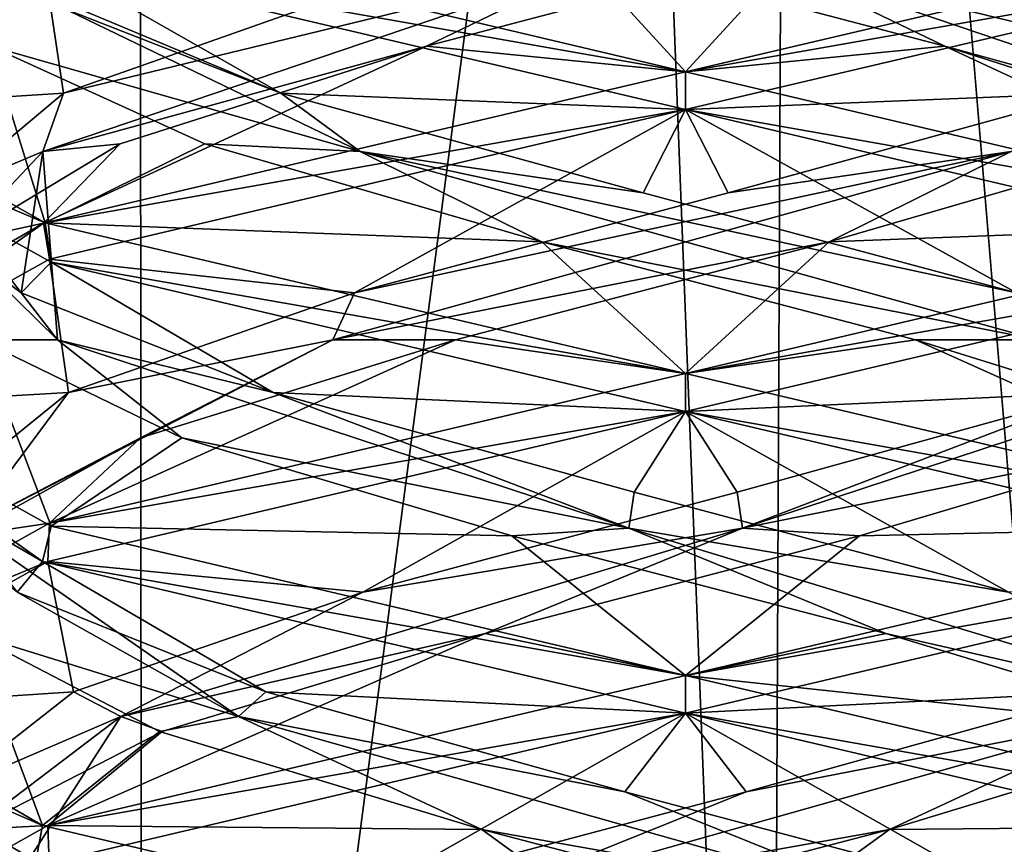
# Model space of a CAD drawing. Header units: millimetres. Extents: x -18.9 to 18.9, y -8.8 to 59.9.
# Tile 66 of 256: x 8.9 to 10.5, y -0.8 to 0.6. Entities that reach past the tile are written whole.
import ezdxf

# ---------------------------------------------------------------- set-up
doc = ezdxf.new("R2010")
doc.units = ezdxf.units.MM
doc.header["$LTSCALE"] = 52.148148
for name, color, linetype in [('1281', 7, 'CONTINUOUS'), ('1287', 7, 'CONTINUOUS'), ('1288', 7, 'CONTINUOUS'), ('1295', 7, 'CONTINUOUS'), ('3294', 7, 'CONTINUOUS'), ('3300', 7, 'CONTINUOUS'), ('3301', 7, 'CONTINUOUS'), ('3302', 7, 'CONTINUOUS'), ('3312', 7, 'CONTINUOUS'), ('3313', 7, 'CONTINUOUS'), ('3314', 7, 'CONTINUOUS'), ('3324', 7, 'CONTINUOUS'), ('3325', 7, 'CONTINUOUS'), ('3326', 7, 'CONTINUOUS'), ('3345', 7, 'CONTINUOUS'), ('3346', 7, 'CONTINUOUS'), ('3347', 7, 'CONTINUOUS'), ('3449', 7, 'CONTINUOUS')]:
    doc.layers.add(name, color=color, linetype=linetype)

msp = doc.modelspace()

# ---------------------------------------------------------------- linework, layer by layer
at = {"layer": '1281', "color": 7, "linetype": 'CONTINUOUS'}
for points in [[(4.2931, 26.4, -16.8621), (9.0291, 26.4, -14.874), (3.5677, -3.5, -17.0303), (4.2931, 26.4, -16.8621)], [(3.5677, -3.5, -17.0303), (9.0291, 26.4, -14.874), (9.0598, -3.5, -14.8553), (3.5677, -3.5, -17.0303)], [(9.0291, 26.4, -14.874), (12.9799, 26.4, -11.588), (9.0598, -3.5, -14.8553), (9.0291, 26.4, -14.874)], [(9.0598, -3.5, -14.8553), (12.9799, 26.4, -11.588), (13.5068, -3.5, -10.9693), (9.0598, -3.5, -14.8553)]]:
    msp.add_3dface(points, dxfattribs=at)
at = {"layer": '1287', "color": 7, "linetype": 'CONTINUOUS'}
for points in [[(10.0975, -3.5, 5.5098), (8.7092, 32.4, 5.7947), (8.432, -3.5, 5.9497), (10.0975, -3.5, 5.5098)], [(10.2565, 32.4, 5.5219), (8.7092, 32.4, 5.7947), (10.0975, -3.5, 5.5098), (10.2565, 32.4, 5.5219)], [(11.7132, -3.5, 6.1104), (10.2565, 32.4, 5.5219), (10.0975, -3.5, 5.5098), (11.7132, -3.5, 6.1104)], [(11.7132, -3.5, 6.1104), (11.7132, 32.4, 6.1104), (10.2565, 32.4, 5.5219), (11.7132, -3.5, 6.1104)]]:
    msp.add_3dface(points, dxfattribs=at)
at = {"layer": '1288', "color": 7, "linetype": 'CONTINUOUS'}
for points in [[(8.0516, -3.5, 10.4742), (8.0516, 29.1905, 10.4742), (10.7699, -3.5, 12.9218), (8.0516, -3.5, 10.4742)], [(8.0516, 29.1905, 10.4742), (9.2835, 29.0956, 11.5834), (10.7699, -3.5, 12.9218), (8.0516, 29.1905, 10.4742)], [(10.7699, 28.9806, 12.9218), (10.7699, -3.5, 12.9218), (9.2835, 29.0956, 11.5834), (10.7699, 28.9806, 12.9218)]]:
    msp.add_3dface(points, dxfattribs=at)
at = {"layer": '1295', "color": 7, "linetype": 'CONTINUOUS'}
for points in [[(9.3355, 27.7834, 14.6836), (10.7441, -3.5, 13.6867), (9.3538, 28.967, 14.672), (9.3355, 27.7834, 14.6836)], [(9.3538, 28.967, 14.672), (10.7441, -3.5, 13.6867), (10.0229, 28.967, 14.2233), (9.3538, 28.967, 14.672)], [(10.0229, 28.967, 14.2233), (10.7441, -3.5, 13.6867), (10.7441, 28.967, 13.6867), (10.0229, 28.967, 14.2233)], [(9.3172, 26.6, 14.6952), (10.7441, -3.5, 13.6867), (9.3355, 27.7834, 14.6836), (9.3172, 26.6, 14.6952)], [(9.1871, 26.4658, 14.7769), (10.7441, -3.5, 13.6867), (9.3172, 26.6, 14.6952), (9.1871, 26.4658, 14.7769)], [(9.021, 26.4, 14.8789), (10.7441, -3.5, 13.6867), (9.1731, 26.4554, 14.7856), (9.021, 26.4, 14.8789)], [(9.1731, 26.4554, 14.7856), (10.7441, -3.5, 13.6867), (9.1871, 26.4658, 14.7769), (9.1731, 26.4554, 14.7856)], [(5.0224, -3.5, 16.6594), (9.021, 26.4, 14.8789), (3.603, 26.4, 17.0228), (5.0224, -3.5, 16.6594)], [(5.0224, -3.5, 16.6594), (10.7441, -3.5, 13.6867), (9.021, 26.4, 14.8789), (5.0224, -3.5, 16.6594)]]:
    msp.add_3dface(points, dxfattribs=at)
at = {"layer": '3294', "color": 7, "linetype": 'CONTINUOUS'}
for points in [[(8.8991, 0.7504, 9.4181), (8.4586, 0.498, 8.3468), (8.8951, 0.6867, 9.4141), (8.8991, 0.7504, 9.4181)], [(9.9586, 0.5, 6.8562), (8.898, 0.6875, 7.2955), (8.8851, 0.7539, 7.3085), (9.9586, 0.5, 6.8562)], [(8.8951, 0.6867, 9.4141), (8.4586, 0.498, 8.3468), (8.4586, 0.4351, 8.3448), (8.8951, 0.6867, 9.4141)], [(9.9586, 0.4375, 6.8562), (8.898, 0.6875, 7.2955), (9.9586, 0.5, 6.8562), (9.9586, 0.4375, 6.8562)], [(8.4586, 0.498, 8.3468), (8.898, 0.25, 7.2955), (8.4586, 0.4351, 8.3448), (8.4586, 0.498, 8.3468)], [(9.9586, 0.4375, 9.8562), (9.9586, 0.5, 9.8562), (8.8951, 0.2492, 9.4141), (9.9586, 0.4375, 9.8562)], [(8.4586, 0.4351, 8.3448), (8.898, 0.25, 7.2955), (8.9076, 0.1846, 7.2859), (8.4586, 0.4351, 8.3448)], [(8.9051, 0.1896, 9.424), (9.9586, 0.4375, 9.8562), (8.8951, 0.2492, 9.4141), (8.9051, 0.1896, 9.424)], [(8.4586, -0.0024, 8.3448), (8.4587, -0.0587, 8.374), (8.8951, 0.2492, 9.4141), (8.4586, -0.0024, 8.3448)], [(8.4587, -0.0587, 8.374), (8.9051, 0.1896, 9.424), (8.8951, 0.2492, 9.4141), (8.4587, -0.0587, 8.374)], [(8.898, 0.25, 7.2955), (9.9586, 0, 6.8562), (8.9076, 0.1846, 7.2859), (8.898, 0.25, 7.2955)], [(9.9586, 0, 6.8562), (9.9586, -0.0625, 6.8562), (8.9076, 0.1846, 7.2859), (9.9586, 0, 6.8562)], [(9.9586, -0.0625, 9.8562), (9.9586, 0, 9.8562), (8.9051, -0.2479, 9.424), (9.9586, -0.0625, 9.8562)], [(8.8934, -0.3112, 7.3001), (8.4587, -0.0587, 8.374), (8.4586, -0.0024, 8.3448), (8.8934, -0.3112, 7.3001)], [(8.9076, -0.2529, 7.2859), (8.8934, -0.3112, 7.3001), (8.4586, -0.0024, 8.3448), (8.9076, -0.2529, 7.2859)], [(8.902, -0.3113, 9.4209), (9.9586, -0.0625, 9.8562), (8.9051, -0.2479, 9.424), (8.902, -0.3113, 9.4209)], [(8.4587, -0.4962, 8.374), (8.902, -0.3113, 9.4209), (8.9051, -0.2479, 9.424), (8.4587, -0.4962, 8.374)], [(9.9586, -0.5, 6.8562), (8.8934, -0.3112, 7.3001), (8.9076, -0.2529, 7.2859), (9.9586, -0.5, 6.8562)], [(8.4586, -0.5594, 8.3706), (8.902, -0.3113, 9.4209), (8.4587, -0.4962, 8.374), (8.4586, -0.5594, 8.3706)], [(9.9586, -0.5625, 6.8562), (8.8934, -0.3112, 7.3001), (9.9586, -0.5, 6.8562), (9.9586, -0.5625, 6.8562)], [(8.8934, -0.7487, 7.3001), (8.4586, -0.5594, 8.3706), (8.4587, -0.4962, 8.374), (8.8934, -0.7487, 7.3001)], [(9.9586, -0.5625, 9.8562), (9.9586, -0.5, 9.8562), (8.902, -0.7488, 9.4209), (9.9586, -0.5625, 9.8562)], [(8.8821, -0.8077, 7.3116), (8.4586, -0.5594, 8.3706), (8.8934, -0.7487, 7.3001), (8.8821, -0.8077, 7.3116)], [(8.9044, -0.8106, 9.4234), (9.9586, -0.5625, 9.8562), (8.902, -0.7488, 9.4209), (8.9044, -0.8106, 9.4234)], [(8.4586, -0.9969, 8.3706), (8.9044, -0.8106, 9.4234), (8.902, -0.7488, 9.4209), (8.4586, -0.9969, 8.3706)], [(9.9586, -1, 6.8562), (8.8821, -0.8077, 7.3116), (8.8934, -0.7487, 7.3001), (9.9586, -1, 6.8562)]]:
    msp.add_3dface(points, dxfattribs=at)
at = {"layer": '3300', "color": 7, "linetype": 'CONTINUOUS'}
for points in [[(8.4586, 0.498, 8.3468), (8.8991, 0.7504, 9.4181), (8.7436, 0.7049, 8.5436), (8.4586, 0.498, 8.3468)], [(8.898, 0.25, 7.2955), (8.4586, 0.498, 8.3468), (8.8066, 0.5427, 7.927), (8.898, 0.25, 7.2955)], [(9.1625, 0.3805, 7.4195), (8.898, 0.25, 7.2955), (8.8066, 0.5427, 7.927), (9.1625, 0.3805, 7.4195)], [(9.7207, 0.2182, 7.1501), (8.898, 0.25, 7.2955), (9.1625, 0.3805, 7.4195), (9.7207, 0.2182, 7.1501)], [(9.9586, 0, 6.8562), (8.898, 0.25, 7.2955), (9.7207, 0.2182, 7.1501), (9.9586, 0, 6.8562)], [(10.3394, 0.056, 7.1874), (9.9586, 0, 6.8562), (9.7207, 0.2182, 7.1501), (10.3394, 0.056, 7.1874)], [(9.9586, 0, 6.8562), (10.3394, 0.056, 7.1874), (11.0244, -0.2516, 7.3008), (9.9586, 0, 6.8562)], [(10.3394, 0.056, 7.1874), (10.8613, -0.1062, 7.5217), (11.0244, -0.2516, 7.3008), (10.3394, 0.056, 7.1874)], [(10.83, -0.593, 9.2234), (10.2961, -0.7552, 9.5384), (11.0245, -0.7484, 9.4116), (10.83, -0.593, 9.2234)], [(10.2961, -0.7552, 9.5384), (9.9586, -1, 9.8562), (11.0245, -0.7484, 9.4116), (10.2961, -0.7552, 9.5384)], [(9.6765, -0.9174, 9.5528), (9.9586, -1, 9.8562), (10.2961, -0.7552, 9.5384), (9.6765, -0.9174, 9.5528)]]:
    msp.add_3dface(points, dxfattribs=at)
at = {"layer": '3301', "color": 7, "linetype": 'CONTINUOUS'}
for points in [[(9.4195, 0.368, 7.2917), (8.8066, 0.5427, 7.927), (8.7741, 0.68, 8.2113), (9.4195, 0.368, 7.2917)], [(9.4195, 0.368, 7.2917), (8.7741, 0.68, 8.2113), (9.2882, 0.4648, 7.3258), (9.4195, 0.368, 7.2917)], [(9.2882, 0.4648, 7.3258), (8.7741, 0.68, 8.2113), (8.865, 0.6302, 7.7945), (9.2882, 0.4648, 7.3258)], [(9.1625, 0.3805, 7.4195), (8.8066, 0.5427, 7.927), (9.4195, 0.368, 7.2917), (9.1625, 0.3805, 7.4195)], [(9.8882, 0.2995, 7.1289), (9.4195, 0.368, 7.2917), (9.2882, 0.4648, 7.3258), (9.8882, 0.2995, 7.1289)], [(9.7207, 0.2182, 7.1501), (9.1625, 0.3805, 7.4195), (9.4195, 0.368, 7.2917), (9.7207, 0.2182, 7.1501)], [(10.5426, 0.056, 7.3157), (9.7207, 0.2182, 7.1501), (9.4195, 0.368, 7.2917), (10.5426, 0.056, 7.3157)], [(10.5426, 0.056, 7.3157), (9.4195, 0.368, 7.2917), (10.5068, 0.1341, 7.2559), (10.5426, 0.056, 7.3157)], [(10.5068, 0.1341, 7.2559), (9.4195, 0.368, 7.2917), (9.8882, 0.2995, 7.1289), (10.5068, 0.1341, 7.2559)], [(10.3394, 0.056, 7.1874), (9.7207, 0.2182, 7.1501), (10.5426, 0.056, 7.3157), (10.3394, 0.056, 7.1874)], [(10.8613, -0.1062, 7.5217), (10.3394, 0.056, 7.1874), (10.5426, 0.056, 7.3157), (10.8613, -0.1062, 7.5217)], [(10.059, -0.6927, 9.5815), (10.6993, -0.5681, 9.2918), (10.6541, -0.5273, 9.37), (10.059, -0.6927, 9.5815)], [(9.5939, -0.8801, 9.4924), (10.2961, -0.7552, 9.5384), (10.6993, -0.5681, 9.2918), (9.5939, -0.8801, 9.4924)], [(9.5939, -0.8801, 9.4924), (10.6993, -0.5681, 9.2918), (10.059, -0.6927, 9.5815), (9.5939, -0.8801, 9.4924)], [(10.2961, -0.7552, 9.5384), (10.83, -0.593, 9.2234), (10.6993, -0.5681, 9.2918), (10.2961, -0.7552, 9.5384)], [(9.4375, -0.8581, 9.4697), (9.5939, -0.8801, 9.4924), (10.059, -0.6927, 9.5815), (9.4375, -0.8581, 9.4697)], [(9.6765, -0.9174, 9.5528), (10.2961, -0.7552, 9.5384), (9.5939, -0.8801, 9.4924), (9.6765, -0.9174, 9.5528)]]:
    msp.add_3dface(points, dxfattribs=at)
at = {"layer": '3302', "color": 7, "linetype": 'CONTINUOUS'}
for points in [[(8.898, 0.6875, 7.2955), (9.2882, 0.4648, 7.3258), (8.865, 0.6302, 7.7945), (8.898, 0.6875, 7.2955)], [(8.898, 0.6875, 7.2955), (9.9586, 0.4375, 6.8562), (9.2882, 0.4648, 7.3258), (8.898, 0.6875, 7.2955)], [(9.9586, 0.4375, 6.8562), (9.8882, 0.2995, 7.1289), (9.2882, 0.4648, 7.3258), (9.9586, 0.4375, 6.8562)], [(9.9586, 0.4375, 6.8562), (10.5068, 0.1341, 7.2559), (9.8882, 0.2995, 7.1289), (9.9586, 0.4375, 6.8562)], [(10.5068, 0.1341, 7.2559), (9.9586, 0.4375, 6.8562), (11.0244, 0.1859, 7.3008), (10.5068, 0.1341, 7.2559)], [(9.9586, -0.5625, 9.8562), (10.6541, -0.5273, 9.37), (11.0245, -0.3109, 9.4116), (9.9586, -0.5625, 9.8562)], [(9.9586, -0.5625, 9.8562), (10.059, -0.6927, 9.5815), (10.6541, -0.5273, 9.37), (9.9586, -0.5625, 9.8562)], [(9.9586, -0.5625, 9.8562), (8.9044, -0.8106, 9.4234), (9.4375, -0.8581, 9.4697), (9.9586, -0.5625, 9.8562)], [(9.9586, -0.5625, 9.8562), (9.4375, -0.8581, 9.4697), (10.059, -0.6927, 9.5815), (9.9586, -0.5625, 9.8562)]]:
    msp.add_3dface(points, dxfattribs=at)
at = {"layer": '3312', "color": 7, "linetype": 'CONTINUOUS'}
for points in [[(9.9586, 0.5, 6.8562), (8.8851, 0.7539, 7.3085), (9.7712, 0.7049, 7.1412), (9.9586, 0.5, 6.8562)], [(10.3879, 0.5427, 7.2043), (9.9586, 0.5, 6.8562), (9.7712, 0.7049, 7.1412), (10.3879, 0.5427, 7.2043)], [(9.9586, 0.5, 6.8562), (10.3879, 0.5427, 7.2043), (11.0138, 0.2516, 7.2901), (9.9586, 0.5, 6.8562)], [(10.3879, 0.5427, 7.2043), (10.8954, 0.3805, 7.5601), (11.0138, 0.2516, 7.2901), (10.3879, 0.5427, 7.2043)], [(10.7931, -0.1062, 9.259), (10.2465, -0.2685, 9.5514), (11.0132, -0.2518, 9.4229), (10.7931, -0.1062, 9.259)], [(10.2465, -0.2685, 9.5514), (9.9586, -0.5, 9.8562), (11.0132, -0.2518, 9.4229), (10.2465, -0.2685, 9.5514)], [(9.6268, -0.4307, 9.54), (9.9586, -0.5, 9.8562), (10.2465, -0.2685, 9.5514), (9.6268, -0.4307, 9.54)], [(8.902, -0.7488, 9.4209), (9.9586, -0.5, 9.8562), (9.6268, -0.4307, 9.54), (8.902, -0.7488, 9.4209)], [(9.0914, -0.593, 9.2277), (8.902, -0.7488, 9.4209), (9.6268, -0.4307, 9.54), (9.0914, -0.593, 9.2277)], [(8.7765, -0.7552, 8.6938), (8.902, -0.7488, 9.4209), (9.0914, -0.593, 9.2277), (8.7765, -0.7552, 8.6938)], [(8.4586, -0.9969, 8.3706), (8.902, -0.7488, 9.4209), (8.7765, -0.7552, 8.6938), (8.4586, -0.9969, 8.3706)]]:
    msp.add_3dface(points, dxfattribs=at)
at = {"layer": '3313', "color": 7, "linetype": 'CONTINUOUS'}
for points in [[(10.3879, 0.5427, 7.2043), (9.7712, 0.7049, 7.1412), (10.1035, 0.68, 7.1718), (10.3879, 0.5427, 7.2043)], [(11.0231, 0.368, 7.8171), (10.3879, 0.5427, 7.2043), (10.1035, 0.68, 7.1718), (11.0231, 0.368, 7.8171)], [(11.0231, 0.368, 7.8171), (10.1035, 0.68, 7.1718), (10.9891, 0.4648, 7.6858), (11.0231, 0.368, 7.8171)], [(10.9891, 0.4648, 7.6858), (10.1035, 0.68, 7.1718), (10.5203, 0.6302, 7.2627), (10.9891, 0.4648, 7.6858)], [(10.8954, 0.3805, 7.5601), (10.3879, 0.5427, 7.2043), (11.0231, 0.368, 7.8171), (10.8954, 0.3805, 7.5601)], [(10.0529, -0.2561, 9.5458), (10.7931, -0.1062, 9.259), (10.9992, 0.056, 8.9403), (10.0529, -0.2561, 9.5458)], [(10.0529, -0.2561, 9.5458), (10.9992, 0.056, 8.9403), (10.6416, -0.0312, 9.3784), (10.0529, -0.2561, 9.5458)], [(10.044, -0.1966, 9.5826), (10.0529, -0.2561, 9.5458), (10.6416, -0.0312, 9.3784), (10.044, -0.1966, 9.5826)], [(10.2465, -0.2685, 9.5514), (10.7931, -0.1062, 9.259), (10.0529, -0.2561, 9.5458), (10.2465, -0.2685, 9.5514)], [(9.4239, -0.362, 9.4632), (10.0529, -0.2561, 9.5458), (10.044, -0.1966, 9.5826), (9.4239, -0.362, 9.4632)], [(9.023, -0.5681, 9.097), (9.6268, -0.4307, 9.54), (10.0529, -0.2561, 9.5458), (9.023, -0.5681, 9.097)], [(9.023, -0.5681, 9.097), (10.0529, -0.2561, 9.5458), (9.4239, -0.362, 9.4632), (9.023, -0.5681, 9.097)], [(9.6268, -0.4307, 9.54), (10.2465, -0.2685, 9.5514), (10.0529, -0.2561, 9.5458), (9.6268, -0.4307, 9.54)], [(8.9449, -0.5273, 9.0517), (9.023, -0.5681, 9.097), (9.4239, -0.362, 9.4632), (8.9449, -0.5273, 9.0517)], [(9.0914, -0.593, 9.2277), (9.6268, -0.4307, 9.54), (9.023, -0.5681, 9.097), (9.0914, -0.593, 9.2277)], [(8.7333, -0.6927, 8.4567), (9.023, -0.5681, 9.097), (8.9449, -0.5273, 9.0517), (8.7333, -0.6927, 8.4567)], [(8.8224, -0.8801, 7.9916), (9.023, -0.5681, 9.097), (8.7333, -0.6927, 8.4567), (8.8224, -0.8801, 7.9916)], [(8.7765, -0.7552, 8.6938), (9.0914, -0.593, 9.2277), (9.023, -0.5681, 9.097), (8.7765, -0.7552, 8.6938)], [(8.8224, -0.8801, 7.9916), (8.7765, -0.7552, 8.6938), (9.023, -0.5681, 9.097), (8.8224, -0.8801, 7.9916)]]:
    msp.add_3dface(points, dxfattribs=at)
at = {"layer": '3314', "color": 7, "linetype": 'CONTINUOUS'}
for points in [[(9.9586, -0.0625, 9.8562), (10.6416, -0.0312, 9.3784), (11.0132, 0.1857, 9.4229), (9.9586, -0.0625, 9.8562)], [(9.9586, -0.0625, 9.8562), (10.044, -0.1966, 9.5826), (10.6416, -0.0312, 9.3784), (9.9586, -0.0625, 9.8562)], [(9.9586, -0.0625, 9.8562), (8.902, -0.3113, 9.4209), (9.4239, -0.362, 9.4632), (9.9586, -0.0625, 9.8562)], [(9.9586, -0.0625, 9.8562), (9.4239, -0.362, 9.4632), (10.044, -0.1966, 9.5826), (9.9586, -0.0625, 9.8562)], [(8.902, -0.3113, 9.4209), (8.4586, -0.5594, 8.3706), (8.9449, -0.5273, 9.0517), (8.902, -0.3113, 9.4209)], [(8.902, -0.3113, 9.4209), (8.9449, -0.5273, 9.0517), (9.4239, -0.362, 9.4632), (8.902, -0.3113, 9.4209)], [(8.4586, -0.5594, 8.3706), (8.7333, -0.6927, 8.4567), (8.9449, -0.5273, 9.0517), (8.4586, -0.5594, 8.3706)], [(8.4586, -0.5594, 8.3706), (8.8821, -0.8077, 7.3116), (8.8451, -0.8581, 7.8352), (8.4586, -0.5594, 8.3706)]]:
    msp.add_3dface(points, dxfattribs=at)
at = {"layer": '3324', "color": 7, "linetype": 'CONTINUOUS'}
for points in [[(10.7547, 0.3805, 9.293), (10.1964, 0.2182, 9.5624), (11.0182, 0.2497, 9.418), (10.7547, 0.3805, 9.293)], [(10.1964, 0.2182, 9.5624), (9.9586, 0, 9.8562), (11.0182, 0.2497, 9.418), (10.1964, 0.2182, 9.5624)], [(9.5777, 0.056, 9.5251), (9.9586, 0, 9.8562), (10.1964, 0.2182, 9.5624), (9.5777, 0.056, 9.5251)], [(8.9051, -0.2479, 9.424), (9.9586, 0, 9.8562), (9.5777, 0.056, 9.5251), (8.9051, -0.2479, 9.424)], [(9.0558, -0.1062, 9.1907), (8.9051, -0.2479, 9.424), (9.5777, 0.056, 9.5251), (9.0558, -0.1062, 9.1907)], [(8.7634, -0.2685, 8.6442), (8.9051, -0.2479, 9.424), (9.0558, -0.1062, 9.1907), (8.7634, -0.2685, 8.6442)], [(8.4587, -0.4962, 8.374), (8.9051, -0.2479, 9.424), (8.7634, -0.2685, 8.6442), (8.4587, -0.4962, 8.374)], [(8.8934, -0.7487, 7.3001), (8.4587, -0.4962, 8.374), (8.7748, -0.4307, 8.0245), (8.8934, -0.7487, 7.3001)], [(9.0872, -0.593, 7.4891), (8.8934, -0.7487, 7.3001), (8.7748, -0.4307, 8.0245), (9.0872, -0.593, 7.4891)], [(9.621, -0.7552, 7.1741), (8.8934, -0.7487, 7.3001), (9.0872, -0.593, 7.4891), (9.621, -0.7552, 7.1741)], [(9.9586, -1, 6.8562), (8.8934, -0.7487, 7.3001), (9.621, -0.7552, 7.1741), (9.9586, -1, 6.8562)], [(10.2407, -0.9174, 7.1597), (9.9586, -1, 6.8562), (9.621, -0.7552, 7.1741), (10.2407, -0.9174, 7.1597)]]:
    msp.add_3dface(points, dxfattribs=at)
at = {"layer": '3325', "color": 7, "linetype": 'CONTINUOUS'}
for points in [[(10.0289, 0.2995, 9.5836), (10.4977, 0.368, 9.4208), (10.629, 0.4648, 9.3867), (10.0289, 0.2995, 9.5836)], [(10.1964, 0.2182, 9.5624), (10.7547, 0.3805, 9.293), (10.4977, 0.368, 9.4208), (10.1964, 0.2182, 9.5624)], [(9.3745, 0.056, 9.3968), (10.1964, 0.2182, 9.5624), (10.4977, 0.368, 9.4208), (9.3745, 0.056, 9.3968)], [(9.3745, 0.056, 9.3968), (10.4977, 0.368, 9.4208), (9.4103, 0.1341, 9.4566), (9.3745, 0.056, 9.3968)], [(9.4103, 0.1341, 9.4566), (10.4977, 0.368, 9.4208), (10.0289, 0.2995, 9.5836), (9.4103, 0.1341, 9.4566)], [(9.5777, 0.056, 9.5251), (10.1964, 0.2182, 9.5624), (9.3745, 0.056, 9.3968), (9.5777, 0.056, 9.5251)], [(8.9364, -0.0312, 9.0392), (9.3745, 0.056, 9.3968), (9.4103, 0.1341, 9.4566), (8.9364, -0.0312, 9.0392)], [(8.769, -0.2561, 8.4506), (9.0558, -0.1062, 9.1907), (9.3745, 0.056, 9.3968), (8.769, -0.2561, 8.4506)], [(8.769, -0.2561, 8.4506), (9.3745, 0.056, 9.3968), (8.9364, -0.0312, 9.0392), (8.769, -0.2561, 8.4506)], [(9.0558, -0.1062, 9.1907), (9.5777, 0.056, 9.5251), (9.3745, 0.056, 9.3968), (9.0558, -0.1062, 9.1907)], [(8.7322, -0.1966, 8.4417), (8.769, -0.2561, 8.4506), (8.9364, -0.0312, 9.0392), (8.7322, -0.1966, 8.4417)], [(8.7634, -0.2685, 8.6442), (9.0558, -0.1062, 9.1907), (8.769, -0.2561, 8.4506), (8.7634, -0.2685, 8.6442)], [(9.2179, -0.5681, 7.4207), (8.7748, -0.4307, 8.0245), (8.769, -0.2561, 8.4506), (9.2179, -0.5681, 7.4207)], [(9.2179, -0.5681, 7.4207), (8.769, -0.2561, 8.4506), (8.8516, -0.362, 7.8215), (9.2179, -0.5681, 7.4207)], [(9.2631, -0.5273, 7.3425), (9.2179, -0.5681, 7.4207), (8.8516, -0.362, 7.8215), (9.2631, -0.5273, 7.3425)], [(9.0872, -0.593, 7.4891), (8.7748, -0.4307, 8.0245), (9.2179, -0.5681, 7.4207), (9.0872, -0.593, 7.4891)], [(9.8581, -0.6927, 7.131), (9.2179, -0.5681, 7.4207), (9.2631, -0.5273, 7.3425), (9.8581, -0.6927, 7.131)], [(9.621, -0.7552, 7.1741), (9.0872, -0.593, 7.4891), (9.2179, -0.5681, 7.4207), (9.621, -0.7552, 7.1741)], [(10.3232, -0.8801, 7.22), (9.621, -0.7552, 7.1741), (9.2179, -0.5681, 7.4207), (10.3232, -0.8801, 7.22)], [(10.3232, -0.8801, 7.22), (9.2179, -0.5681, 7.4207), (9.8581, -0.6927, 7.131), (10.3232, -0.8801, 7.22)], [(10.4796, -0.8581, 7.2428), (10.3232, -0.8801, 7.22), (9.8581, -0.6927, 7.131), (10.4796, -0.8581, 7.2428)], [(10.2407, -0.9174, 7.1597), (9.621, -0.7552, 7.1741), (10.3232, -0.8801, 7.22), (10.2407, -0.9174, 7.1597)]]:
    msp.add_3dface(points, dxfattribs=at)
at = {"layer": '3326', "color": 7, "linetype": 'CONTINUOUS'}
for points in [[(9.9586, 0.4375, 9.8562), (10.629, 0.4648, 9.3867), (11.0182, 0.6872, 9.418), (9.9586, 0.4375, 9.8562)], [(9.9586, 0.4375, 9.8562), (10.0289, 0.2995, 9.5836), (10.629, 0.4648, 9.3867), (9.9586, 0.4375, 9.8562)], [(9.9586, 0.4375, 9.8562), (8.9051, 0.1896, 9.424), (9.4103, 0.1341, 9.4566), (9.9586, 0.4375, 9.8562)], [(9.9586, 0.4375, 9.8562), (9.4103, 0.1341, 9.4566), (10.0289, 0.2995, 9.5836), (9.9586, 0.4375, 9.8562)], [(8.9051, 0.1896, 9.424), (8.4587, -0.0587, 8.374), (8.9364, -0.0312, 9.0392), (8.9051, 0.1896, 9.424)], [(8.9051, 0.1896, 9.424), (8.9364, -0.0312, 9.0392), (9.4103, 0.1341, 9.4566), (8.9051, 0.1896, 9.424)], [(8.4587, -0.0587, 8.374), (8.7322, -0.1966, 8.4417), (8.9364, -0.0312, 9.0392), (8.4587, -0.0587, 8.374)], [(8.4587, -0.0587, 8.374), (8.8934, -0.3112, 7.3001), (8.8516, -0.362, 7.8215), (8.4587, -0.0587, 8.374)], [(8.8934, -0.3112, 7.3001), (9.2631, -0.5273, 7.3425), (8.8516, -0.362, 7.8215), (8.8934, -0.3112, 7.3001)], [(8.8934, -0.3112, 7.3001), (9.9586, -0.5625, 6.8562), (9.2631, -0.5273, 7.3425), (8.8934, -0.3112, 7.3001)], [(9.9586, -0.5625, 6.8562), (9.8581, -0.6927, 7.131), (9.2631, -0.5273, 7.3425), (9.9586, -0.5625, 6.8562)], [(9.9586, -0.5625, 6.8562), (10.4796, -0.8581, 7.2428), (9.8581, -0.6927, 7.131), (9.9586, -0.5625, 6.8562)], [(10.4796, -0.8581, 7.2428), (9.9586, -0.5625, 6.8562), (11.009, -0.8095, 7.2855), (10.4796, -0.8581, 7.2428)]]:
    msp.add_3dface(points, dxfattribs=at)
at = {"layer": '3345', "color": 7, "linetype": 'CONTINUOUS'}
for points in [[(10.1459, 0.7049, 9.5712), (9.9586, 0.5, 9.8562), (11.0112, 0.7476, 9.4249), (10.1459, 0.7049, 9.5712)], [(9.5293, 0.5427, 9.5082), (9.9586, 0.5, 9.8562), (10.1459, 0.7049, 9.5712), (9.5293, 0.5427, 9.5082)], [(8.8951, 0.2492, 9.4141), (9.9586, 0.5, 9.8562), (9.5293, 0.5427, 9.5082), (8.8951, 0.2492, 9.4141)], [(9.0218, 0.3805, 9.1524), (8.8951, 0.2492, 9.4141), (9.5293, 0.5427, 9.5082), (9.0218, 0.3805, 9.1524)], [(8.7524, 0.2182, 8.5941), (8.8951, 0.2492, 9.4141), (9.0218, 0.3805, 9.1524), (8.7524, 0.2182, 8.5941)], [(8.4586, -0.0024, 8.3448), (8.8951, 0.2492, 9.4141), (8.7524, 0.2182, 8.5941), (8.4586, -0.0024, 8.3448)], [(8.9076, -0.2529, 7.2859), (8.4586, -0.0024, 8.3448), (8.7897, 0.056, 7.9754), (8.9076, -0.2529, 7.2859)], [(9.1241, -0.1062, 7.4535), (8.9076, -0.2529, 7.2859), (8.7897, 0.056, 7.9754), (9.1241, -0.1062, 7.4535)], [(9.6706, -0.2685, 7.1611), (8.9076, -0.2529, 7.2859), (9.1241, -0.1062, 7.4535), (9.6706, -0.2685, 7.1611)], [(9.9586, -0.5, 6.8562), (8.9076, -0.2529, 7.2859), (9.6706, -0.2685, 7.1611), (9.9586, -0.5, 6.8562)], [(10.2903, -0.4307, 7.1725), (9.9586, -0.5, 6.8562), (9.6706, -0.2685, 7.1611), (10.2903, -0.4307, 7.1725)], [(10.8257, -0.593, 7.4848), (9.9586, -0.5, 6.8562), (10.2903, -0.4307, 7.1725), (10.8257, -0.593, 7.4848)], [(9.9586, -0.5, 6.8562), (10.8257, -0.593, 7.4848), (11.0205, -0.7504, 7.2969), (9.9586, -0.5, 6.8562)]]:
    msp.add_3dface(points, dxfattribs=at)
at = {"layer": '3346', "color": 7, "linetype": 'CONTINUOUS'}
for points in [[(9.5293, 0.5427, 9.5082), (10.1459, 0.7049, 9.5712), (9.8136, 0.68, 9.5407), (9.5293, 0.5427, 9.5082)], [(8.894, 0.368, 8.8954), (9.5293, 0.5427, 9.5082), (9.8136, 0.68, 9.5407), (8.894, 0.368, 8.8954)], [(8.894, 0.368, 8.8954), (9.8136, 0.68, 9.5407), (8.9281, 0.4648, 9.0266), (8.894, 0.368, 8.8954)], [(8.9281, 0.4648, 9.0266), (9.8136, 0.68, 9.5407), (9.3969, 0.6302, 9.4498), (8.9281, 0.4648, 9.0266)], [(9.0218, 0.3805, 9.1524), (9.5293, 0.5427, 9.5082), (8.894, 0.368, 8.8954), (9.0218, 0.3805, 9.1524)], [(8.7312, 0.2995, 8.4266), (8.894, 0.368, 8.8954), (8.9281, 0.4648, 9.0266), (8.7312, 0.2995, 8.4266)], [(8.7524, 0.2182, 8.5941), (9.0218, 0.3805, 9.1524), (8.894, 0.368, 8.8954), (8.7524, 0.2182, 8.5941)], [(8.8582, 0.1341, 7.808), (8.894, 0.368, 8.8954), (8.7312, 0.2995, 8.4266), (8.8582, 0.1341, 7.808)], [(8.918, 0.056, 7.7722), (8.7524, 0.2182, 8.5941), (8.894, 0.368, 8.8954), (8.918, 0.056, 7.7722)], [(8.918, 0.056, 7.7722), (8.894, 0.368, 8.8954), (8.8582, 0.1341, 7.808), (8.918, 0.056, 7.7722)], [(8.7897, 0.056, 7.9754), (8.7524, 0.2182, 8.5941), (8.918, 0.056, 7.7722), (8.7897, 0.056, 7.9754)], [(9.2756, -0.0312, 7.3341), (8.918, 0.056, 7.7722), (8.8582, 0.1341, 7.808), (9.2756, -0.0312, 7.3341)], [(9.1241, -0.1062, 7.4535), (8.7897, 0.056, 7.9754), (8.918, 0.056, 7.7722), (9.1241, -0.1062, 7.4535)], [(9.8643, -0.2561, 7.1667), (9.1241, -0.1062, 7.4535), (8.918, 0.056, 7.7722), (9.8643, -0.2561, 7.1667)], [(9.8643, -0.2561, 7.1667), (8.918, 0.056, 7.7722), (9.2756, -0.0312, 7.3341), (9.8643, -0.2561, 7.1667)], [(9.8732, -0.1966, 7.1298), (9.8643, -0.2561, 7.1667), (9.2756, -0.0312, 7.3341), (9.8732, -0.1966, 7.1298)], [(9.6706, -0.2685, 7.1611), (9.1241, -0.1062, 7.4535), (9.8643, -0.2561, 7.1667), (9.6706, -0.2685, 7.1611)], [(10.4933, -0.362, 7.2492), (9.8643, -0.2561, 7.1667), (9.8732, -0.1966, 7.1298), (10.4933, -0.362, 7.2492)], [(10.2903, -0.4307, 7.1725), (9.6706, -0.2685, 7.1611), (9.8643, -0.2561, 7.1667), (10.2903, -0.4307, 7.1725)], [(10.8941, -0.5681, 7.6155), (10.2903, -0.4307, 7.1725), (9.8643, -0.2561, 7.1667), (10.8941, -0.5681, 7.6155)], [(10.8941, -0.5681, 7.6155), (9.8643, -0.2561, 7.1667), (10.4933, -0.362, 7.2492), (10.8941, -0.5681, 7.6155)], [(10.8257, -0.593, 7.4848), (10.2903, -0.4307, 7.1725), (10.8941, -0.5681, 7.6155), (10.8257, -0.593, 7.4848)]]:
    msp.add_3dface(points, dxfattribs=at)
at = {"layer": '3347', "color": 7, "linetype": 'CONTINUOUS'}
for points in [[(8.8951, 0.6867, 9.4141), (8.4586, 0.4351, 8.3448), (8.9281, 0.4648, 9.0266), (8.8951, 0.6867, 9.4141)], [(8.8951, 0.6867, 9.4141), (8.9281, 0.4648, 9.0266), (9.3969, 0.6302, 9.4498), (8.8951, 0.6867, 9.4141)], [(8.4586, 0.4351, 8.3448), (8.7312, 0.2995, 8.4266), (8.9281, 0.4648, 9.0266), (8.4586, 0.4351, 8.3448)], [(8.4586, 0.4351, 8.3448), (8.9076, 0.1846, 7.2859), (8.8582, 0.1341, 7.808), (8.4586, 0.4351, 8.3448)], [(8.4586, 0.4351, 8.3448), (8.8582, 0.1341, 7.808), (8.7312, 0.2995, 8.4266), (8.4586, 0.4351, 8.3448)], [(8.9076, 0.1846, 7.2859), (9.2756, -0.0312, 7.3341), (8.8582, 0.1341, 7.808), (8.9076, 0.1846, 7.2859)], [(8.9076, 0.1846, 7.2859), (9.9586, -0.0625, 6.8562), (9.2756, -0.0312, 7.3341), (8.9076, 0.1846, 7.2859)], [(9.9586, -0.0625, 6.8562), (9.8732, -0.1966, 7.1298), (9.2756, -0.0312, 7.3341), (9.9586, -0.0625, 6.8562)], [(9.9586, -0.0625, 6.8562), (10.4933, -0.362, 7.2492), (9.8732, -0.1966, 7.1298), (9.9586, -0.0625, 6.8562)], [(10.4933, -0.362, 7.2492), (9.9586, -0.0625, 6.8562), (11.0205, -0.3129, 7.2969), (10.4933, -0.362, 7.2492)]]:
    msp.add_3dface(points, dxfattribs=at)
at = {"layer": '3449', "color": 7, "linetype": 'CONTINUOUS'}
for points in [[(9.9586, 0.5, 9.8562), (11.0182, 0.6872, 9.418), (11.0112, 0.7476, 9.4249), (9.9586, 0.5, 9.8562)], [(9.9586, 0.5, 9.8562), (9.9586, 0.4375, 9.8562), (11.0182, 0.6872, 9.418), (9.9586, 0.5, 9.8562)], [(9.9586, 0.4375, 6.8562), (9.9586, 0.5, 6.8562), (11.0138, 0.2516, 7.2901), (9.9586, 0.4375, 6.8562)], [(11.0244, 0.1859, 7.3008), (9.9586, 0.4375, 6.8562), (11.0138, 0.2516, 7.2901), (11.0244, 0.1859, 7.3008)], [(9.9586, 0, 9.8562), (11.0132, 0.1857, 9.4229), (11.0182, 0.2497, 9.418), (9.9586, 0, 9.8562)], [(9.9586, 0, 9.8562), (9.9586, -0.0625, 9.8562), (11.0132, 0.1857, 9.4229), (9.9586, 0, 9.8562)], [(9.9586, -0.0625, 6.8562), (9.9586, 0, 6.8562), (11.0244, -0.2516, 7.3008), (9.9586, -0.0625, 6.8562)], [(9.9586, -0.0625, 6.8562), (11.0244, -0.2516, 7.3008), (11.0205, -0.3129, 7.2969), (9.9586, -0.0625, 6.8562)], [(9.9586, -0.5, 9.8562), (11.0245, -0.3109, 9.4116), (11.0132, -0.2518, 9.4229), (9.9586, -0.5, 9.8562)], [(9.9586, -0.5, 9.8562), (9.9586, -0.5625, 9.8562), (11.0245, -0.3109, 9.4116), (9.9586, -0.5, 9.8562)], [(9.9586, -0.5625, 6.8562), (9.9586, -0.5, 6.8562), (11.0205, -0.7504, 7.2969), (9.9586, -0.5625, 6.8562)], [(11.009, -0.8095, 7.2855), (9.9586, -0.5625, 6.8562), (11.0205, -0.7504, 7.2969), (11.009, -0.8095, 7.2855)], [(11.0245, -0.7484, 9.4116), (9.9586, -1, 9.8562), (11.0136, -0.8142, 9.4225), (11.0245, -0.7484, 9.4116)]]:
    msp.add_3dface(points, dxfattribs=at)

doc.saveas('drawing.dxf')
